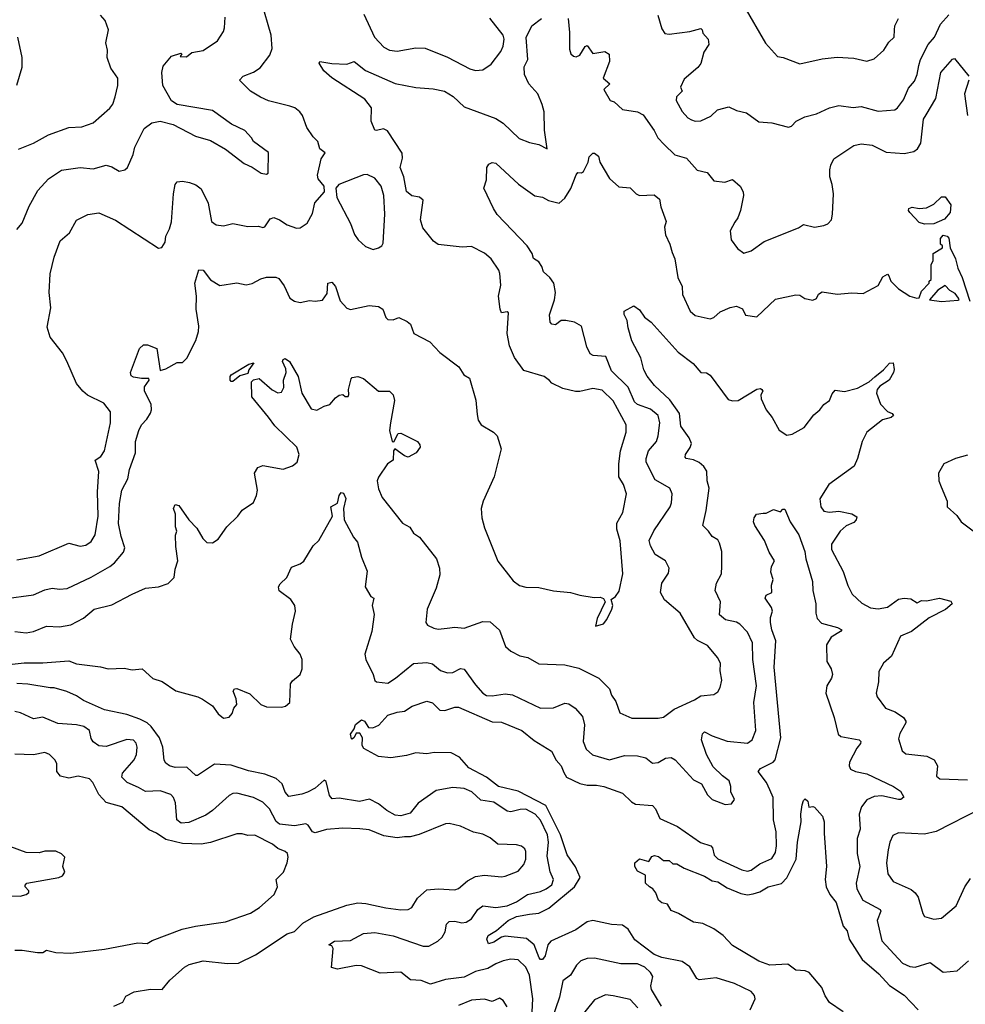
# Model space of a CAD drawing. Extents: x 1678759 to 1859541, y 384609 to 522867.
# Tile 215 of 256: x 1779901 to 1784973, y 466955 to 472239. Entities that reach past the tile are written whole.
import ezdxf

# ---------------------------------------------------------------- set-up
doc = ezdxf.new("R2010")
doc.units = 0

msp = doc.modelspace()

# ---------------------------------------------------------------- linework, layer by layer
at = {"layer": '0CON20XD'}
for points in [[(1780153.2, 470406.8), (1780131.4, 470451.4), (1780064.4, 470535), (1780049.1, 470589.1), (1780067.6, 470692.4), (1780058.7, 470775), (1780064.6, 470875), (1780085.4, 470965), (1780117.2, 471052.8), (1780168, 471095), (1780205, 471163.3), (1780266.6, 471193.4), (1780325, 471202.5), (1780415, 471163.4), (1780645, 471012.5), (1780663.6, 471016.4), (1780682, 471045), (1780685, 471077.5), (1780705, 471116.2), (1780715.2, 471154.8), (1780726.7, 471305), (1780735.7, 471355), (1780745, 471369.2), (1780775, 471372.9), (1780812.5, 471365), (1780845, 471352.5), (1780875, 471331.2), (1780911.9, 471255), (1780930, 471155), (1780955, 471137.5), (1780995, 471132.9), (1781045, 471145.8), (1781125, 471128.6), (1781181.2, 471131.2), (1781205, 471124.2), (1781215, 471128), (1781245, 471170), (1781265, 471176.9), (1781295, 471165.5), (1781335, 471137.1), (1781385, 471119.4), (1781405, 471122.2), (1781443.3, 471146.7), (1781471.2, 471198.8), (1781484.6, 471255.4), (1781536.2, 471315), (1781533.8, 471345), (1781501.2, 471385), (1781498.8, 471405), (1781518.3, 471491.7), (1781540, 471525), (1781511.2, 471545), (1781500, 471585), (1781475, 471610), (1781440.3, 471660.3), (1781418, 471725), (1781403.8, 471745), (1781376.2, 471765), (1781350, 471775), (1781235, 471803.1), (1781193.1, 471823.1), (1781138.9, 471855), (1781080, 471915), (1781098.8, 471935), (1781155, 471957.5), (1781190, 471980), (1781242.4, 472047.6), (1781254.5, 472085), (1781250.3, 472155), (1781198.4, 472335)], [(1783785, 472313.8), (1783902, 472112), (1783965, 472041.9), (1783996.3, 472036.3), (1784085, 472001.2), (1784205, 472028.6), (1784285, 472036.9), (1784375, 472032.9), (1784445, 472016.7), (1784485, 472028.8), (1784535.5, 472074.5), (1784562.2, 472117.8), (1784592, 472145), (1784594, 472184), (1784596, 472205), (1784615.6, 472245)], [(1779885, 471113.3), (1779915, 471146.7), (1779951.2, 471238.8), (1779998.1, 471321.9), (1780055, 471384.3), (1780125, 471431.5), (1780224.5, 471445.5), (1780295, 471439.1), (1780365, 471458.2), (1780395, 471450), (1780435, 471426.7), (1780465, 471433.8), (1780478.8, 471445), (1780510, 471515), (1780519.4, 471555), (1780569.2, 471655), (1780610, 471685), (1780655, 471693.8), (1780725, 471677.1), (1780844.4, 471614.4), (1780925, 471591.2), (1781005, 471544.2), (1781105, 471466.4), (1781147.5, 471447.5), (1781196.7, 471415), (1781225, 471409.2), (1781233.8, 471415), (1781235.9, 471525.9), (1781154.3, 471584.3), (1781143.8, 471605), (1781108, 471645), (1781037.9, 471677.9), (1780935, 471752), (1780746.1, 471783.9), (1780715, 471802.5), (1780668.5, 471885), (1780662.5, 471955), (1780671.2, 471988.8), (1780715, 472043.3), (1780765, 472060), (1780770, 472055), (1780761.7, 472041.7), (1780795, 472040), (1780825, 472062.5), (1780885, 472074.3), (1780961.2, 472125), (1780993.8, 472175), (1781000, 472195), (1781002.7, 472252.7)], [(1779895, 471544), (1779975, 471575.7), (1780055, 471620.6), (1780165, 471660), (1780235, 471664.3), (1780295, 471685.7), (1780385, 471764), (1780400.8, 471785), (1780412.5, 471825), (1780428, 471885), (1780426.9, 471925), (1780389.4, 471979.4), (1780370, 472035), (1780372, 472075), (1780363.3, 472115), (1780376.4, 472183.6), (1780360, 472235), (1780335, 472263.3)], [(1782355, 470120), (1782360.4, 470090.4), (1782375.5, 470065.5), (1782443.3, 470025), (1782461.2, 470005), (1782483.9, 469936.1), (1782445.5, 469785), (1782386.9, 469655), (1782375.6, 469615), (1782380.6, 469565), (1782395, 469512.5), (1782465, 469333.3), (1782547.5, 469227.5), (1782582.2, 469202.2), (1782615, 469194), (1782685, 469191.4), (1782765, 469174), (1782855, 469164.3), (1782905, 469150), (1782982.3, 469137.7), (1783015, 469139.2), (1783032.5, 469132.5), (1783041.2, 469115), (1782998, 469025), (1782990, 468985), (1783032.9, 468997.1), (1783050.6, 469019.4), (1783078, 469075), (1783082, 469095), (1783073, 469127), (1783096, 469144), (1783117.1, 469172.9), (1783136.9, 469265), (1783121.7, 469441.7), (1783104.3, 469505), (1783103.3, 469536.7), (1783135.6, 469595), (1783155.6, 469695), (1783140, 469745), (1783115.5, 469785), (1783114.1, 469855), (1783123.8, 469925), (1783154.5, 470025), (1783153.5, 470065), (1783085, 470193.1), (1783025, 470250), (1782975, 470260), (1782905, 470242.9), (1782883, 470243), (1782815, 470260), (1782755, 470288.8), (1782742.3, 470302.3), (1782714.3, 470324.3), (1782605, 470355.5), (1782555.7, 470425.7), (1782529.1, 470489.1), (1782515.4, 470555), (1782522, 470665), (1782515, 470672), (1782485, 470665.8), (1782477.5, 470685), (1782470, 470755), (1782481.2, 470815), (1782476.6, 470876.6), (1782470.6, 470895), (1782430.6, 470955), (1782395, 470985.5), (1782325, 471021.1), (1782275, 471017.8), (1782145, 471033.1), (1782120.5, 471050.5), (1782062.7, 471122.7), (1782050.8, 471165), (1782065, 471270), (1782045.8, 471285.8), (1782005, 471293.1), (1781975, 471316.7), (1781961.1, 471395), (1781942.5, 471445), (1781953.8, 471495), (1781952.3, 471522.3), (1781873, 471643), (1781852.3, 471652.3), (1781815, 471643.3), (1781805, 471646.2), (1781785.6, 471695), (1781787.3, 471765), (1781752.9, 471812.9), (1781575, 471927.5), (1781532, 471965), (1781506.7, 472005), (1781510, 472015), (1781575, 472003.1), (1781655, 471999.4), (1781695, 472014.3), (1781756.6, 471966.6), (1781915, 471895.5), (1782025, 471874.5), (1782118.6, 471868.6), (1782178.8, 471855), (1782225.9, 471825.9), (1782285, 471771.5), (1782455, 471709.1), (1782495, 471683.6), (1782580.6, 471600.6), (1782635, 471579.2), (1782685, 471568.6), (1782730, 471545), (1782715.3, 471645.3), (1782714.2, 471745), (1782704.3, 471784.3), (1782680.7, 471840.7), (1782631.2, 471895), (1782608.9, 471945), (1782606.2, 471985), (1782627.3, 472025), (1782617, 472143), (1782648, 472205), (1782699.2, 472245)], [(1781747.6, 472267.6), (1781804.4, 472145), (1781855, 472090.6), (1781885, 472075.5), (1781925, 472070), (1782025, 472087.8), (1782075.4, 472085.4), (1782195, 472037.8), (1782315, 471975.5), (1782345, 471966.5), (1782385, 471969.4), (1782429.5, 472000.5), (1782481.7, 472068.3), (1782495, 472096.7), (1782499.6, 472135), (1782494.6, 472155), (1782423.6, 472246.4)], [(1782842.2, 472245), (1782850.3, 472170.3), (1782850.7, 472080.7), (1782857.5, 472055), (1782872.3, 472042.3), (1782885, 472040), (1782905, 472049.2), (1782934.6, 472095.4), (1782945, 472100), (1782975, 472058), (1783038.8, 472068.8), (1783063.6, 472053.6), (1783064, 472015), (1783030, 471925), (1783065.8, 471895), (1783034.4, 471864.4), (1783067.5, 471805), (1783088.8, 471798.8), (1783135, 471757.5), (1783215, 471744.6), (1783245, 471728.9), (1783304.3, 471645), (1783324.2, 471605), (1783358.3, 471568.3), (1783415, 471513.5), (1783478, 471495), (1783535, 471431.4), (1783588.3, 471418.3), (1783625, 471374.3), (1783682.9, 471367.1), (1783725, 471381.2), (1783765, 471346.2), (1783782, 471315), (1783782.9, 471295), (1783767.5, 471215), (1783752.9, 471175), (1783737.6, 471152.4), (1783712.1, 471105), (1783717.9, 471057.9), (1783750.6, 471010.6), (1783785, 470986), (1783825, 470998.1), (1783895, 471048.9), (1784078.6, 471121.4), (1784105, 471140), (1784165, 471125.7), (1784215, 471134.4), (1784235, 471144.2), (1784256, 471165), (1784261.2, 471195), (1784265.5, 471305), (1784259.5, 471355), (1784246.9, 471395), (1784246.8, 471433.2), (1784251.3, 471458.7), (1784268.1, 471491.9), (1784375, 471564), (1784415, 471573.5), (1784473.8, 471565), (1784548, 471528), (1784645, 471520.6), (1784697.9, 471532.1), (1784717.5, 471545), (1784735, 471576.7), (1784749.5, 471705), (1784762.5, 471727.5), (1784814.6, 471815), (1784842.2, 471955), (1784905, 472026.2), (1784915, 472030), (1784992.2, 471935)], [(1783323.8, 472263.8), (1783345, 472190), (1783361.2, 472165), (1783385, 472161.5), (1783495, 472175.6), (1783555, 472191.2), (1783561.2, 472185), (1783566, 472166), (1783594.3, 472134.3), (1783597.5, 472105), (1783571.4, 472065), (1783555, 472003.3), (1783538.3, 471981.7), (1783465, 471920), (1783446, 471876), (1783454.2, 471855), (1783424, 471825), (1783421.4, 471805), (1783455, 471745.6), (1783485, 471712.9), (1783505, 471700.6), (1783525, 471693.5), (1783555, 471695.6), (1783608.8, 471721.2), (1783643.8, 471755), (1783705, 471770.8), (1783745, 471750.8), (1783799.8, 471739.8), (1783865, 471690), (1783935, 471685.5), (1784025, 471662.9), (1784041.7, 471668.3), (1784066.1, 471693.9), (1784112.9, 471717.1), (1784175, 471733.8), (1784244.1, 471765.9), (1784295, 471778.2), (1784371.7, 471768.3), (1784415, 471772.5), (1784505, 471748.5), (1784595.4, 471754.6), (1784610, 471765), (1784641.7, 471808.3), (1784669.2, 471870.8), (1784701.3, 471908.7), (1784715.4, 471945), (1784723.8, 471993.8), (1784733.4, 472025), (1784774.8, 472105.2), (1784807.3, 472145), (1784840.9, 472215), (1784884.6, 472265.4)], [(1779889.4, 472145), (1779913.1, 472035), (1779912.7, 471982.7), (1779884.5, 471885.5)], [(1784991.5, 471915), (1784968.3, 471841.7), (1784984.5, 471725)], [(1782443.1, 471225), (1782390, 471335), (1782405, 471380), (1782407.5, 471445), (1782417, 471463), (1782435, 471473.3), (1782455, 471469.2), (1782576.3, 471356.3), (1782665, 471294.4), (1782705, 471285.8), (1782737.7, 471267.7), (1782795, 471254.4), (1782825, 471280.5), (1782856.9, 471333.1), (1782885, 471406), (1782895, 471418), (1782915, 471416.7), (1782925, 471423.8), (1782950, 471475), (1782955, 471502.5), (1782975, 471522.5), (1782985, 471523.3), (1783005, 471506.7), (1783012, 471475), (1783065, 471386.7), (1783115, 471341.2), (1783175, 471336.2), (1783207.5, 471305), (1783225, 471296.2), (1783305, 471299.2), (1783332, 471275), (1783340, 471235), (1783368.8, 471155), (1783360, 471125), (1783364.5, 471085), (1783389.1, 471035), (1783401.2, 470988.8), (1783414.6, 470955), (1783431.9, 470855), (1783455, 470807.5), (1783457.1, 470765), (1783498.1, 470675), (1783525, 470651.9), (1783605, 470633.8), (1783625, 470641.2), (1783658.7, 470671.3), (1783712.5, 470695), (1783745, 470701.4), (1783777.7, 470687.7), (1783795, 470653.8), (1783855, 470644.2), (1783955, 470740), (1784065, 470762), (1784085, 470761.2), (1784112.7, 470742.7), (1784155, 470733.8), (1784175, 470743.3), (1784185, 470766.7), (1784205, 470779.2), (1784286.1, 470766.1), (1784365, 470773.3), (1784425, 470770), (1784505, 470812.5), (1784530.9, 470859.1), (1784555, 470872.5), (1784563.8, 470863.8), (1784572.9, 470835), (1784615, 470794.6), (1784675, 470754.7), (1784712.5, 470745), (1784725, 470747.1), (1784737.6, 470782.4), (1784780, 470825), (1784780, 470835), (1784790, 470845), (1784790, 470925), (1784800, 470945), (1784800, 470985), (1784850, 471015), (1784850, 471025), (1784840, 471035), (1784840, 471065), (1784855, 471082.5), (1784875, 471077.5), (1784885, 471066.7), (1784892.5, 471015), (1784920.8, 470955), (1784932.5, 470905), (1784956.2, 470855), (1784998.3, 470728.3)], [(1781796.1, 471006.1), (1781825, 471013.8), (1781843.3, 471025), (1781850, 471040), (1781859.4, 471195), (1781854.7, 471295), (1781839.1, 471345), (1781805, 471388.8), (1781765, 471407.9), (1781744.6, 471405.4), (1781613.3, 471355), (1781596.2, 471335), (1781601.4, 471285), (1781675.6, 471145), (1781696.3, 471086.3), (1781717.2, 471057.2), (1781755, 471021.2), (1781796.1, 471006.1)], [(1784755, 471140.8), (1784725, 471150), (1784676, 471205), (1784668.8, 471215), (1784670, 471225), (1784687.7, 471232.3), (1784725, 471226), (1784765, 471230), (1784805, 471248.8), (1784845, 471287.5), (1784865, 471287.5), (1784896.2, 471245), (1784892, 471205), (1784862.3, 471167.7), (1784805, 471142.5), (1784755, 471140.8)], [(1779875, 468956.7), (1779935, 468948.5), (1779975, 468956.5), (1780045.2, 468984.8), (1780115, 468981.5), (1780175, 468991.5), (1780242.6, 469027.4), (1780300, 469075), (1780395, 469098.6), (1780503.8, 469156.2), (1780575, 469187.5), (1780645, 469195.8), (1780696.9, 469213.1), (1780730, 469245), (1780735, 469290), (1780750, 469335), (1780738, 469412), (1780737, 469473), (1780743.3, 469495), (1780737.5, 469517.5), (1780736.2, 469585), (1780726.7, 469615), (1780735, 469637.5), (1780755, 469632.5), (1780807.5, 469555), (1780850.7, 469510.7), (1780882.5, 469455), (1780905, 469433.3), (1780935, 469431.2), (1780965, 469451.2), (1781012.6, 469517.4), (1781071.2, 469575), (1781095, 469606.7), (1781155, 469647.5), (1781172, 469685), (1781175.8, 469715), (1781160, 469805), (1781177.5, 469835), (1781205, 469846.2), (1781315, 469827.5), (1781365, 469844.2), (1781390, 469865), (1781400, 469905), (1781386.9, 469945), (1781270.3, 470060.3), (1781235, 470105.7), (1781145.7, 470215), (1781144.6, 470295), (1781155, 470306.2), (1781185, 470314.3), (1781255, 470252.9), (1781285, 470237.1), (1781305, 470239.2), (1781317.3, 470265), (1781316.4, 470305), (1781329.4, 470345), (1781328, 470365), (1781311.5, 470405), (1781315, 470416), (1781325, 470420), (1781347.5, 470405), (1781395, 470323.8), (1781413.8, 470235), (1781465, 470150), (1781495, 470144.2), (1781534.2, 470165.8), (1781565, 470174), (1781595, 470210), (1781615, 470223.3), (1781635, 470226.7), (1781646.1, 470216.1), (1781662.3, 470217.7), (1781667.3, 470227.3), (1781663.8, 470255), (1781678.8, 470311.2), (1781685, 470318), (1781715, 470323.8), (1781745, 470313.3), (1781825, 470245.8), (1781885, 470246), (1781904, 470225), (1781912, 470195), (1781889.7, 470075), (1781884.8, 470035), (1781898.6, 469975), (1781907.2, 469972.7), (1781931.1, 470018.9), (1781945, 470020.8), (1782034.5, 469974.5), (1782047.9, 469957.9), (1782049.2, 469945), (1782028, 469915), (1781985, 469890.6), (1781965, 469898.2), (1781913.9, 469936.1), (1781905.4, 469924.6), (1781904.6, 469875.4), (1781874.5, 469855), (1781825, 469783.8), (1781818.5, 469765), (1781825, 469721.2), (1781845.7, 469675), (1781955, 469538), (1781993.8, 469515), (1782013, 469483), (1782045, 469462), (1782136, 469345), (1782152, 469295), (1782155, 469260), (1782135, 469187.5), (1782086, 469075), (1782078.8, 469005), (1782089.2, 468989.2), (1782123, 468973), (1782145, 468968), (1782194.1, 468974.1), (1782235, 468979.2), (1782285, 468974.4), (1782385, 469010), (1782425, 469007.5), (1782475, 468963.3), (1782506.7, 468875), (1782535, 468851.2), (1782584.4, 468824.4), (1782626.6, 468816.6), (1782685, 468782), (1782825, 468776.9), (1782899.5, 468759.5), (1783008.1, 468705), (1783065, 468648.8), (1783075.6, 468615), (1783099.4, 468579.4), (1783119.2, 468519.2), (1783185, 468490), (1783325, 468490.5), (1783355, 468495.6), (1783411.3, 468538.7), (1783520.9, 468589.1), (1783555, 468611.1), (1783625, 468618.1), (1783645, 468632.5), (1783658.1, 468655), (1783667.8, 468695), (1783658.9, 468745), (1783660, 468785), (1783646, 468815), (1783590.4, 468880.4), (1783536.8, 468906.8), (1783521, 468921), (1783444.1, 469054.1), (1783358.9, 469125), (1783339.1, 469165), (1783345.4, 469215), (1783381.7, 469268.3), (1783384.4, 469295), (1783364.3, 469335), (1783309.9, 469369.9), (1783284.5, 469415), (1783278.1, 469445), (1783303.3, 469496.7), (1783389.4, 469625), (1783397, 469647), (1783400.6, 469695), (1783388, 469725), (1783310.1, 469770.1), (1783260.9, 469865), (1783260.8, 469885), (1783274.6, 469925), (1783316.4, 469975), (1783325.4, 470005), (1783334.7, 470075), (1783325, 470114.3), (1783285, 470149.1), (1783215, 470174.7), (1783198, 470188), (1783165, 470267.7), (1783075.9, 470355), (1783045, 470432), (1782977.4, 470437.4), (1782960.8, 470445), (1782942.9, 470482.9), (1782914, 470595), (1782876.7, 470615), (1782830, 470625), (1782805.6, 470624.4), (1782775, 470601.9), (1782754.5, 470604.5), (1782746.2, 470615), (1782743.3, 470655), (1782769.4, 470735), (1782775.6, 470774.4), (1782766.7, 470825), (1782745, 470854.5), (1782710.6, 470885), (1782700.8, 470915), (1782685, 470938.8), (1782657, 470957), (1782649.7, 470985), (1782623.6, 471025), (1782462.6, 471192.6), (1782443.1, 471225)], [(1779815, 469130.5), (1779975, 469151.9), (1780035, 469178.6), (1780075, 469189.2), (1780115, 469182.9), (1780155, 469186.7), (1780285, 469247.1), (1780385, 469304.6), (1780410, 469325), (1780457.6, 469382.4), (1780465.6, 469405), (1780444.6, 469465), (1780431.1, 469535), (1780436.5, 469643.5), (1780449.5, 469715), (1780480.5, 469775), (1780490.4, 469825), (1780522.9, 469915), (1780522.7, 469975), (1780540, 470035), (1780554.6, 470065), (1780582.5, 470095), (1780602.3, 470127.7), (1780608, 470145), (1780605.3, 470175), (1780569.6, 470245), (1780570.6, 470269.4), (1780595.4, 470305), (1780594, 470314), (1780555, 470312.8), (1780511.1, 470321.1), (1780498.5, 470328.5), (1780494.5, 470345.5), (1780542.9, 470475), (1780565, 470494), (1780586.1, 470493.9), (1780635.8, 470475), (1780655, 470355.5), (1780685.3, 470364.8), (1780745, 470398.8), (1780775, 470400), (1780797, 470423), (1780845, 470516.7), (1780860, 470565), (1780861.5, 470595), (1780847.8, 470685), (1780850, 470755), (1780840.8, 470825), (1780862.7, 470897.3), (1780885, 470894.4), (1780925, 470842.9), (1780975, 470812), (1781065, 470827.5), (1781115, 470815.8), (1781147.6, 470822.4), (1781195, 470848), (1781225, 470856.9), (1781275, 470856.9), (1781290.9, 470850.9), (1781320.3, 470810.3), (1781350.8, 470745), (1781375, 470728.6), (1781405, 470720.8), (1781455, 470732.5), (1781485, 470727.5), (1781525, 470733.8), (1781550.9, 470769.1), (1781554.2, 470825), (1781575, 470831.2), (1781595, 470806.7), (1781620.7, 470730.7), (1781655, 470690), (1781675, 470683.8), (1781775, 470705.5), (1781825, 470700), (1781848, 470685), (1781865, 470640), (1781875, 470630), (1781905, 470628.1), (1781935, 470640), (1781979.7, 470619.7), (1781998, 470605), (1782015.5, 470555.5), (1782100.3, 470510.3), (1782155, 470453.8), (1782255.7, 470375.7), (1782283, 470333), (1782314.4, 470314.4), (1782346.8, 470196.8), (1782355, 470120)], [(1784845, 470726.4), (1784935, 470733.3), (1784940, 470735), (1784937.5, 470745), (1784919.3, 470769.3), (1784890, 470785), (1784865, 470812.5), (1784825, 470787.1), (1784781.5, 470735), (1784845, 470726.4)], [(1781061.2, 468595), (1781046.7, 468635), (1781052.5, 468647.5), (1781065, 468650), (1781135, 468621.2), (1781194.2, 468565), (1781225, 468551.8), (1781305, 468549.4), (1781326.7, 468555), (1781350, 468575), (1781352.9, 468675), (1781365, 468692), (1781406, 468725), (1781416.5, 468755), (1781416.9, 468805), (1781405.5, 468835), (1781373.1, 468875), (1781354.3, 468915), (1781364.2, 468995), (1781380.6, 469065), (1781376.7, 469095), (1781355, 469127.5), (1781293.2, 469173.2), (1781289.2, 469195), (1781297.6, 469212.4), (1781334, 469245), (1781359.7, 469300.3), (1781405, 469318.1), (1781425, 469332.9), (1781474.5, 469415), (1781505.6, 469445), (1781578.9, 469575), (1781570, 469625), (1781605, 469643.8), (1781614.6, 469685.4), (1781625, 469701.4), (1781637.9, 469697.9), (1781649.8, 469669.8), (1781638.5, 469615), (1781641.1, 469555), (1781691.4, 469461.4), (1781713.3, 469435), (1781734.3, 469354.3), (1781765, 469280), (1781754.5, 469195), (1781785, 469143.3), (1781800, 469135), (1781791.9, 469095), (1781802.4, 469047.6), (1781790.5, 468955), (1781752.7, 468835), (1781758.2, 468805), (1781797.5, 468725), (1781805, 468692.5), (1781815, 468686.2), (1781875, 468679.4), (1781916, 468705), (1782014, 468785), (1782085, 468789.5), (1782115, 468782.2), (1782157.4, 468747.4), (1782195, 468733.6), (1782225, 468736.4), (1782265, 468757.3), (1782285, 468754.5), (1782345, 468670), (1782385, 468625.4), (1782405, 468612), (1782435, 468610), (1782505, 468620.5), (1782544.3, 468615.7), (1782695, 468543.6), (1782765, 468545.5), (1782825, 468570.6), (1782847.2, 468567.2), (1782880, 468545), (1782919.8, 468499.8), (1782930.9, 468455), (1782922.5, 468365), (1782938.9, 468325), (1782973.9, 468293.9), (1783065, 468266.5), (1783145, 468290.4), (1783215, 468287.9), (1783258.7, 468278.7), (1783295, 468250), (1783325, 468252.9), (1783364.6, 468275.4), (1783395, 468280.5), (1783416.6, 468266.6), (1783515, 468160), (1783558.3, 468138.3), (1783590.3, 468080.3), (1783616.2, 468055), (1783685, 468028), (1783718.3, 468031.7), (1783735.8, 468055), (1783716.2, 468095), (1783716, 468125), (1783705.7, 468155), (1783670.5, 468180.5), (1783620.3, 468230.3), (1783585.7, 468295), (1783557.7, 468375), (1783562.9, 468407.1), (1783575, 468416.7), (1783615, 468395.4), (1783695, 468367.1), (1783805, 468357.5), (1783830.6, 468375), (1783850, 468425), (1783838.5, 468575), (1783853.2, 468665), (1783833.3, 468805), (1783830.8, 468895), (1783805, 468951.9), (1783762.9, 468995), (1783745, 469005.4), (1783687.6, 469017.6), (1783654.2, 469045), (1783659.5, 469115), (1783630.8, 469175), (1783638.9, 469215), (1783666.2, 469265), (1783667.3, 469307.3), (1783666.7, 469385), (1783655, 469430), (1783645, 469448), (1783615, 469466.2), (1783595.8, 469495), (1783564.5, 469525), (1783583.8, 469605), (1783598.8, 469725), (1783588.8, 469765), (1783586.3, 469816.3), (1783570.6, 469840.6), (1783545, 469862.5), (1783515, 469877.8), (1783475, 469884.4), (1783470.5, 469890.5), (1783471.5, 469905), (1783496.8, 469943.2), (1783503.8, 469965), (1783492.3, 469995), (1783447, 470057), (1783439.8, 470125), (1783389, 470199), (1783306.7, 470275), (1783266.4, 470326.4), (1783249.1, 470359.1), (1783231.9, 470425), (1783184.3, 470515), (1783163.9, 470586.1), (1783159.2, 470625), (1783143.9, 470656.1), (1783143.8, 470675), (1783195, 470703.3), (1783225, 470682), (1783252.2, 470642.2), (1783288, 470615), (1783432.5, 470455), (1783513.1, 470393.1), (1783554, 470345), (1783585, 470343.1), (1783605, 470330.8), (1783701.3, 470201.3), (1783725, 470194.3), (1783755, 470195.7), (1783855, 470256.2), (1783875, 470260), (1783882.5, 470255), (1783886.7, 470245), (1783876.7, 470225), (1783878, 470205), (1783905.6, 470145), (1783937.3, 470105), (1783975, 470036), (1784015, 470010), (1784045, 470015.6), (1784109.6, 470050.4), (1784161.2, 470118.8), (1784192.5, 470145), (1784215, 470174.2), (1784244.3, 470195.7), (1784259.1, 470230.9), (1784275, 470250), (1784325, 470242.9), (1784395, 470260.8), (1784457.5, 470295), (1784487.5, 470322.5), (1784535, 470360), (1784566.7, 470395), (1784586.6, 470396.6), (1784592.3, 470362.3), (1784588.6, 470345), (1784565, 470304.2), (1784515, 470272), (1784501.1, 470255), (1784496.2, 470235), (1784518.8, 470175), (1784555, 470136.2), (1784580, 470125), (1784587.5, 470115), (1784575, 470104.2), (1784528.3, 470091.7), (1784445, 470025.6), (1784419.4, 469975), (1784395.4, 469884.6), (1784376.3, 469843.7), (1784241.2, 469745), (1784192.3, 469667.7), (1784197.5, 469625), (1784215, 469600.8), (1784245, 469596.5), (1784295, 469601.5), (1784365, 469587.5), (1784390.5, 469570.5), (1784388, 469555), (1784375, 469541.2), (1784335, 469523.1), (1784302.2, 469495), (1784255.8, 469424.2), (1784256, 469395), (1784318.1, 469278.1), (1784342.2, 469202.2), (1784365.7, 469155.7), (1784418.7, 469108.7), (1784465, 469082.7), (1784505, 469077.5), (1784555, 469087.1), (1784615, 469128.6), (1784645.5, 469135.5), (1784681.7, 469131.7), (1784715, 469110), (1784738.3, 469121.7), (1784765, 469121.2), (1784835, 469135.6), (1784895, 469118), (1784903.3, 469105), (1784866.4, 469073.6), (1784780, 469030), (1784684.3, 468955), (1784625, 468930), (1784577.4, 468822.6), (1784534.6, 468785.4), (1784508.9, 468741.1), (1784507.8, 468685), (1784494.3, 468625), (1784500.8, 468605), (1784545, 468544), (1784596.2, 468525), (1784641.2, 468495), (1784653.8, 468475), (1784653.8, 468465), (1784621.2, 468408.8), (1784615, 468380), (1784634, 468315), (1784655, 468300), (1784766.6, 468286.6), (1784806.6, 468266.6), (1784824.5, 468235), (1784819.5, 468179.5), (1784835.7, 468165.7), (1784985, 468159.5)], [(1779885, 469340.6), (1780005, 469362.7), (1780165, 469429.5), (1780225, 469414.4), (1780255, 469418.6), (1780285, 469438), (1780305.6, 469475), (1780321.5, 469575), (1780318.2, 469705), (1780326, 469815), (1780305.8, 469875), (1780335.6, 469895), (1780355.6, 469925), (1780388.9, 470075), (1780387.5, 470135), (1780351.9, 470181.9), (1780265, 470224.2), (1780239.2, 470245), (1780205, 470286.7), (1780153.2, 470406.8)], [(1781045, 470296.7), (1781035, 470297.1), (1781030.4, 470305), (1781030, 470325), (1781036.1, 470333.9), (1781130.3, 470389.7), (1781156.7, 470396.7), (1781129.6, 470360.4), (1781125, 470340.8), (1781082.2, 470327.8), (1781045, 470296.7)], [(1784985, 469901.2), (1784920, 469885), (1784857.5, 469855), (1784830, 469805), (1784831.2, 469765), (1784842.9, 469732.9), (1784876.2, 469655), (1784876.7, 469625), (1784927.7, 469577.7), (1784951.2, 469545), (1785073.4, 469453.4)], [(1783819.2, 466925), (1783846.7, 466985), (1783841.9, 467001.9), (1783824.4, 467024.4), (1783735, 467067.1), (1783637.4, 467097.4), (1783545, 467086.9), (1783533.8, 467093.8), (1783496.3, 467156.3), (1783455, 467184.7), (1783345, 467206.2), (1783305, 467223.3), (1783200.5, 467300.5), (1783165, 467358), (1783135, 467379.2), (1783075, 467383.1), (1782975, 467405.3), (1782945, 467397.2), (1782884.2, 467355.8), (1782749.4, 467295), (1782734.7, 467275.2), (1782720.4, 467215), (1782705, 467195.6), (1782695, 467195.5), (1782688.2, 467205), (1782661.3, 467275), (1782618.9, 467308.9), (1782505, 467321.5), (1782485, 467316.4), (1782445, 467288.9), (1782415, 467280), (1782405.8, 467305), (1782414.3, 467325), (1782458.1, 467351.9), (1782520.8, 467405), (1782565, 467427.3), (1782635, 467438.2), (1782685, 467445.3), (1782739, 467471), (1782876.5, 467585), (1782907.3, 467635), (1782882.8, 467692.8), (1782837.5, 467757.5), (1782801.6, 467865), (1782722.6, 468022.6), (1782575, 468098.6), (1782469.4, 468125), (1782405, 468174.6), (1782310, 468225), (1782260.8, 468280.8), (1782215, 468304.4), (1782125, 468307.1), (1782085, 468299.4), (1782025, 468304.4), (1781975, 468290), (1781891.3, 468278.7), (1781825, 468285.6), (1781747.5, 468327.5), (1781738, 468345), (1781739.2, 468385), (1781725, 468410.8), (1781705, 468410), (1781695, 468386.7), (1781685, 468377.5), (1781680.7, 468380.7), (1781676, 468405), (1781695.9, 468434.1), (1781702.7, 468457.3), (1781735, 468482), (1781750, 468475), (1781771.2, 468441.2), (1781795, 468439.2), (1781826.9, 468453.1), (1781875, 468507.1), (1781926.2, 468523.8), (1781965, 468528.9), (1782005.4, 468554.6), (1782085, 468582.2), (1782115, 468572.9), (1782155, 468533.9), (1782182.2, 468532.2), (1782235, 468550.5), (1782255, 468550), (1782435, 468471.9), (1782485, 468470), (1782594, 468424), (1782660.1, 468370.1), (1782753.9, 468313.9), (1782779.1, 468265), (1782805, 468234.3), (1782820.1, 468200.1), (1782834.4, 468174.4), (1782905, 468141.1), (1782945, 468130.6), (1782995, 468130.9), (1783033.7, 468123.6), (1783135, 468087.5), (1783182.3, 468042.3), (1783205, 468029.1), (1783295, 468021.5), (1783310.5, 468005), (1783335, 467952.5), (1783429.9, 467909.9), (1783553.6, 467823.6), (1783608, 467805), (1783616.9, 467795), (1783626.9, 467755), (1783645.4, 467735.4), (1783775, 467677.7), (1783805, 467670.4), (1783825, 467675.5), (1783871.5, 467708.5), (1783935, 467736.9), (1783955, 467770), (1783960.4, 467805), (1783958.9, 467881.1), (1783943.5, 467945), (1783942.9, 468065), (1783925, 468106.2), (1783905.9, 468145.9), (1783862.7, 468205), (1783875, 468221.2), (1783942, 468255), (1783952.7, 468267.3), (1783983.5, 468385), (1783947.9, 468765), (1783957.2, 468905), (1783934.6, 468965), (1783927.5, 469005), (1783928.5, 469031.5), (1783939.5, 469065), (1783933.5, 469085), (1783900, 469135), (1783905, 469151.2), (1783936, 469165), (1783934, 469205), (1783942.5, 469235), (1783930, 469275), (1783933.8, 469305), (1783950, 469335), (1783920.7, 469380.7), (1783895.3, 469445), (1783843.6, 469525), (1783837.5, 469545), (1783840, 469565), (1783852.5, 469585), (1783888.3, 469591.7)], [(1783888.3, 469591.7), (1783905, 469590), (1783945, 469610), (1783981.7, 469598.3), (1783995, 469612.5), (1784005, 469612.5), (1784033.1, 469545), (1784079.4, 469475), (1784112.9, 469385), (1784117.1, 469345), (1784153.2, 469225), (1784154.7, 469175), (1784172, 469105), (1784170.8, 469055), (1784178, 469025), (1784201.3, 469001.3), (1784287.3, 468977.3), (1784310, 468965), (1784303.8, 468955), (1784254.3, 468925), (1784229.2, 468885), (1784230.9, 468795), (1784254.5, 468755), (1784260.5, 468725), (1784255.5, 468705), (1784230.9, 468665), (1784225.6, 468625), (1784270.4, 468495), (1784290.6, 468405), (1784305, 468392.5), (1784404, 468375), (1784412.5, 468365), (1784410.8, 468355), (1784390.7, 468329.3), (1784352.5, 468255), (1784349.4, 468235), (1784357.4, 468217.4), (1784383.8, 468203.8), (1784445, 468192.5), (1784588, 468125), (1784625, 468098.8), (1784643, 468067), (1784627.5, 468055), (1784615.6, 468054.4), (1784525, 468073.8), (1784485, 468071.2), (1784445, 468053.1), (1784415.6, 468015), (1784403.5, 467975), (1784408.8, 467895), (1784393.2, 467845), (1784393.8, 467765), (1784408, 467695), (1784388.5, 467605), (1784392.1, 467575), (1784423.5, 467515), (1784515.8, 467465), (1784519.2, 467455), (1784500.5, 467405), (1784525, 467296.2), (1784637, 467177), (1784675, 467158.9), (1784705, 467154.4), (1784785, 467179.4), (1784855, 467128.6), (1784928.8, 467135), (1784990.7, 467189.3)], [(1779812.5, 468775), (1779925, 468788.2), (1780025, 468787.3), (1780165, 468798.1), (1780205, 468782.5), (1780335, 468767.1), (1780375, 468755.8), (1780461.7, 468758.3), (1780505, 468750), (1780557.5, 468755), (1780615, 468703.8), (1780665, 468686.9), (1780738, 468638), (1780855.7, 468605.7), (1780882.3, 468592.3), (1780935, 468556.7), (1780965, 468514), (1780995, 468491.2), (1781025, 468496.7), (1781040, 468515), (1781048.8, 468545), (1781066, 468565), (1781061.2, 468595)], [(1782650.5, 466915), (1782654.1, 466985), (1782635, 467111.4), (1782615, 467155.4), (1782575, 467194.5), (1782535, 467196.9), (1782495, 467189.1), (1782455, 467173.3), (1782412.8, 467147.2), (1782345, 467131.5), (1782285, 467101), (1782185, 467088.2), (1782105, 467063.8), (1782055, 467082.7), (1781996.6, 467086.6), (1781945, 467127.5), (1781835, 467122.9), (1781735, 467162.5), (1781705, 467164), (1781605, 467144), (1781573, 467153), (1781582.5, 467255), (1781575, 467270), (1781560, 467275), (1781590, 467295), (1781675, 467298.6), (1781745, 467334.5), (1781805, 467341.3), (1781905, 467322.7), (1782065, 467267.9), (1782095, 467267.7), (1782144.4, 467295), (1782167.1, 467315), (1782183.1, 467345), (1782190.9, 467385), (1782205, 467400.5), (1782235, 467402.1), (1782273.1, 467393.1), (1782295, 467396.8), (1782325.2, 467414.8), (1782357.9, 467465), (1782385, 467483.9), (1782455, 467475.3), (1782515, 467483.4), (1782565.2, 467504.8), (1782625, 467544.8), (1782695, 467560.6), (1782724.4, 467575), (1782755, 467596.7), (1782764.5, 467624.5), (1782746.7, 467666.7), (1782729.4, 467750.6), (1782737.3, 467825), (1782732.3, 467865), (1782695, 467942.7), (1782665.3, 467975), (1782615, 468001.9), (1782585, 468001.6), (1782535, 467987.7), (1782515, 467992.1), (1782445, 468039.6), (1782375, 468050.9), (1782326.5, 468095), (1782285, 468113.4), (1782225, 468118.2), (1782135, 468103.3), (1782038.5, 468035), (1781995, 467980.9), (1781945, 467967.5), (1781915, 467970), (1781870.6, 467995), (1781825, 468031.8), (1781776.8, 468056.8), (1781723.1, 468043.1), (1781615, 468060.9), (1781577.6, 468057.6), (1781562.9, 468075), (1781545, 468151.2), (1781535, 468157.8), (1781485, 468115.6), (1781445, 468094.6), (1781415, 468082.3), (1781345, 468071.1), (1781325, 468094), (1781308.3, 468138.3), (1781276.5, 468166.5), (1781215, 468190), (1781127.5, 468207.5), (1781035, 468238.8), (1780945, 468244.1), (1780855, 468183.3), (1780845, 468183.1), (1780798.3, 468228.3), (1780735, 468226.8), (1780704.3, 468234.3), (1780685, 468248.6), (1780675.3, 468265.3), (1780668.8, 468335), (1780650.6, 468385), (1780606.2, 468446.2), (1780584.7, 468465), (1780545.7, 468485.7), (1780475, 468510.2), (1780355, 468535.6), (1780242.5, 468585), (1780205, 468611.1), (1780153.2, 468633.2), (1780085, 468654), (1780064.3, 468654.3), (1779945, 468674), (1779885, 468676.2)], [(1780405, 466946.2), (1780455, 466967.5), (1780470.5, 466999.5), (1780515, 467022), (1780602.7, 467037.3), (1780665.5, 467034.5), (1780705.8, 467085), (1780785, 467154.4), (1780810.8, 467169.2), (1780885, 467188.5), (1781015.5, 467174.5), (1781075, 467176), (1781165, 467221.4), (1781335, 467334.4), (1781375, 467345.8), (1781419.7, 467390.3), (1781479.2, 467425), (1781655, 467486.5), (1781715, 467500.4), (1781756.9, 467496.9), (1781865, 467472.7), (1781945, 467462.5), (1781985.5, 467464.5), (1782004.5, 467475.5), (1782035.6, 467525), (1782085, 467569.6), (1782145, 467575.4), (1782235, 467569.1), (1782255, 467576.5), (1782302.4, 467617.6), (1782345, 467640.4), (1782395, 467648.9), (1782485, 467639.5), (1782505, 467642.5), (1782575, 467670.6), (1782605, 467706), (1782615.4, 467735), (1782616.5, 467775), (1782610.3, 467790.3), (1782593.4, 467803.4), (1782565, 467811.5), (1782465, 467814.5), (1782425, 467847.8), (1782385, 467867.5), (1782335, 467879.6), (1782265, 467911.2), (1782205, 467925.5), (1782185, 467924.4), (1782043.2, 467866.8), (1781995, 467853.5), (1781965, 467854.2), (1781925, 467849.1), (1781855, 467859.4), (1781775, 467891.2), (1781725, 467897.5), (1781635, 467900.8), (1781545.9, 467894.1), (1781485, 467875.6), (1781470.9, 467880.9), (1781447.4, 467917.4), (1781435, 467923.1), (1781375, 467913.2), (1781295, 467922.5), (1781276.1, 467936.1), (1781240, 468005), (1781205, 468040), (1781155, 468064.5), (1781065, 468088.2), (1781045, 468086.5), (1781024, 468075), (1780934.8, 467995.2), (1780898.8, 467971.2), (1780808.6, 467931.4), (1780767.1, 467927.1), (1780744.6, 467945), (1780737, 468037), (1780725.8, 468065.8), (1780712, 468082), (1780655, 468100.3), (1780575, 468098), (1780538.2, 468118.2), (1780478.1, 468145), (1780448.6, 468175), (1780452.9, 468195), (1780515, 468267.5), (1780526.7, 468295), (1780531.1, 468335), (1780525, 468356.2), (1780512.1, 468372.1), (1780475, 468375.6), (1780365, 468339.1), (1780325, 468343.1), (1780295, 468364.2), (1780285, 468381.2), (1780274.6, 468424.6), (1780245, 468445.4), (1780205, 468454.7), (1780105, 468461.4), (1780025, 468497), (1779975, 468486.9), (1779905, 468519.6), (1779875, 468525.9)], [(1779875, 467246.7), (1779913.9, 467246.1), (1779996.2, 467233.8), (1780025, 467233.3), (1780045, 467246.7), (1780095, 467232.9), (1780175, 467230), (1780355, 467250.8), (1780535, 467285.7), (1780585, 467281.4), (1780612.1, 467297.9), (1780772, 467358), (1780844.5, 467375.5), (1781005, 467398.6), (1781138.8, 467445), (1781186.7, 467475), (1781265.5, 467544.5), (1781284.3, 467585), (1781277.1, 467625), (1781315.5, 467665), (1781336.4, 467715), (1781341.5, 467745), (1781337.1, 467765), (1781325.5, 467775.5), (1781285, 467791.2), (1781256.7, 467815), (1781162.6, 467862.6), (1781125, 467860.8), (1781095, 467870), (1781065, 467870.6), (1780925, 467823.1), (1780875, 467813.9), (1780775, 467818.5), (1780685, 467840.4), (1780635, 467873.1), (1780595, 467890.8), (1780448, 468015), (1780365, 468037.8), (1780325, 468080.6), (1780293.5, 468145), (1780275, 468164.4), (1780215, 468179.5), (1780165, 468169.4), (1780120, 468180), (1780100.6, 468205), (1780100.8, 468245), (1780092, 468265), (1780060, 468295), (1780035, 468305.8), (1779975, 468294.4), (1779875, 468297.5)], [(1784318, 466915), (1784244.4, 466964.4), (1784221, 467001), (1784204.2, 467045), (1784135, 467125.3), (1784115, 467135.3), (1784065, 467139.4), (1784021.2, 467171.2), (1783925, 467164.6), (1783865, 467187.1), (1783725, 467270.8), (1783675, 467324), (1783625, 467361.2), (1783565, 467388.6), (1783515, 467396.2), (1783435, 467442.9), (1783395, 467458.9), (1783375, 467493.3), (1783345, 467500), (1783327.5, 467515), (1783313.6, 467553.6), (1783297.5, 467575), (1783280, 467585), (1783257.5, 467605), (1783258.3, 467648.3), (1783215, 467670), (1783200, 467695), (1783200, 467715), (1783226.4, 467736.4), (1783275, 467722.5), (1783292.3, 467747.7), (1783306.1, 467753.9), (1783327.9, 467747.9), (1783355, 467727.5), (1783385, 467726.2), (1783405, 467710), (1783425, 467708.8), (1783465.6, 467685.6), (1783575, 467643.8), (1783615, 467617.5), (1783645, 467612.9), (1783695, 467580), (1783769.1, 467549.1), (1783805, 467543.4), (1783835, 467547.3), (1783870.8, 467559.2), (1783915, 467586), (1783986.5, 467603.5), (1784015.5, 467634.5), (1784065.3, 467735), (1784072.8, 467825), (1784093.6, 467935), (1784090.8, 467975), (1784098.1, 468025), (1784105, 468049.2), (1784115, 468057.1), (1784128.8, 468045), (1784133.6, 468013.6), (1784155, 468017.5), (1784165, 468013.3), (1784207.5, 467965), (1784216, 467935), (1784215.9, 467874.1), (1784228, 467695), (1784221.2, 467625), (1784226.2, 467585), (1784245.8, 467545), (1784280.9, 467500.9), (1784317.5, 467375), (1784338.9, 467348.9), (1784350, 467305), (1784420.8, 467195), (1784508.6, 467118.6), (1784567, 467057), (1784645, 467005.2), (1784720.5, 466925)], [(1785055.3, 468004.7), (1784817.2, 467882.8), (1784755, 467867.5), (1784614.3, 467875.7), (1784585, 467862), (1784568.1, 467825), (1784559.1, 467785), (1784550, 467715), (1784557.5, 467655), (1784586.7, 467615), (1784681.9, 467571.9), (1784705, 467553.1), (1784720.2, 467530.2), (1784745, 467442.5), (1784755, 467426.2), (1784805, 467412.9), (1784845, 467418), (1784925, 467484), (1784970.4, 467585), (1785000.4, 467629.6)], [(1779815, 467537.5), (1779903.6, 467536.4), (1779935, 467543.8), (1779950, 467555), (1779950, 467565), (1779930, 467585), (1779930, 467595), (1779940, 467605), (1780110, 467635), (1780130, 467645), (1780142.5, 467665), (1780132.5, 467695), (1780142.5, 467745), (1780125, 467762.5), (1780095, 467777.5), (1780035, 467777.5), (1780005, 467767.5), (1779935, 467770), (1779805, 467818.8)], [(1783343.3, 466945), (1783289.7, 467035), (1783286.7, 467055), (1783297.7, 467105), (1783285, 467126.4), (1783255, 467154.6), (1783215, 467173.1), (1783125, 467171.8), (1782985, 467203.5), (1782945, 467201.5), (1782911.1, 467188.9), (1782888.1, 467165), (1782855, 467111.4), (1782815, 467080.6), (1782795.6, 466994.4), (1782756.1, 466873.9)], [(1783216.8, 466936.8), (1783175, 466981.4), (1783085, 467000), (1783043.7, 467006.3), (1782985, 466980), (1782902.5, 466877.5)], [(1782515, 466942.5), (1782495, 466976.2), (1782475, 466988), (1782435, 466970), (1782395, 466983.1), (1782325, 466976.9), (1782255, 466949.1)]]:
    msp.add_lwpolyline(points, dxfattribs=at)

doc.saveas('drawing.dxf')
